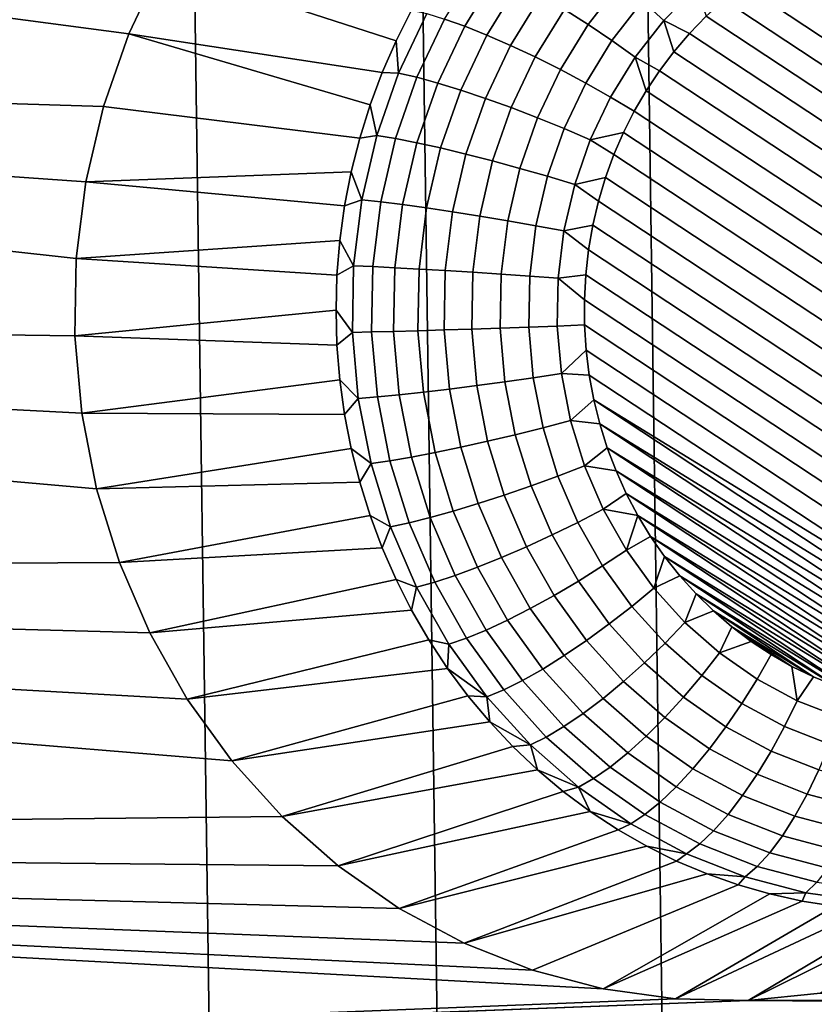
# Model space of a CAD drawing. Header units: metres. Extents: x -22 to 239, y -22 to 22.
# Tile 197 of 256: x 211.84 to 213, y 4.24 to 5.68. Entities that reach past the tile are written whole.
import ezdxf

# ---------------------------------------------------------------- set-up
doc = ezdxf.new("R2010")
doc.units = ezdxf.units.M
doc.layers.add('solid_10_151_033_XXX', color=7, linetype='CONTINUOUS')

msp = doc.modelspace()

# ---------------------------------------------------------------- linework, layer by layer
at = {"layer": 'solid_10_151_033_XXX'}
for points in [[(212.00592, -12.125679, 228.922043), (211.666092, 12.278622, 228.798355), (211.322037, 12.42083, 228.673126), (211.666092, -12.278622, 228.798355)], [(212.341324, -11.96209, 229.044113), (212.00592, 12.125679, 228.922043), (211.666092, 12.278622, 228.798355), (212.00592, -12.125679, 228.922043)], [(212.672134, -11.787946, 229.16452), (212.341324, 11.96209, 229.044113), (212.00592, 12.125679, 228.922043), (212.341324, -11.96209, 229.044113)], [(212.997879, -11.603481, 229.283081), (212.672134, 11.787946, 229.16452), (212.341324, 11.96209, 229.044113), (212.672134, -11.787946, 229.16452)], [(213.318314, -11.408838, 229.399719), (212.997879, 11.603481, 229.283081), (212.672134, 11.787946, 229.16452), (212.997879, -11.603481, 229.283081)], [(213.633255, -11.204146, 229.514343), (213.318314, 11.408838, 229.399719), (212.997879, 11.603481, 229.283081), (213.318314, -11.408838, 229.399719)], [(211.96167, 5.551855, 183.997635), (209.122543, 5.639505, 182.964279), (209.281891, 6.017778, 183.022278), (211.998688, 5.658023, 184.011108)], [(211.998688, 5.658023, 184.011108), (209.281891, 6.017778, 183.022278), (212.046585, 5.759, 184.028534)], [(213.755249, 5.27611, 183.586258), (212.985626, 5.784235, 183.306137), (213.017548, 5.798253, 183.317764), (213.752869, 5.312836, 183.585403)], [(213.755447, 5.239326, 183.586334), (212.954544, 5.768068, 183.29483), (212.985626, 5.784235, 183.306137), (213.755249, 5.27611, 183.586258)], [(213.753448, 5.202659, 183.585617), (212.924515, 5.749851, 183.283905), (212.954544, 5.768068, 183.29483), (213.755447, 5.239326, 183.586334)], [(212.368759, 5.601619, 183.345444), (211.998688, 5.658023, 184.011108), (212.046585, 5.759, 184.028534), (212.388992, 5.647821, 183.352798)], [(212.388992, 5.647821, 183.352798), (212.046585, 5.759, 184.028534), (212.411728, 5.692693, 183.361084)], [(212.537277, 5.747138, 183.283615), (212.48938, 5.669304, 183.26619), (212.45993, 5.679781, 183.294067), (212.509018, 5.759582, 183.311935)], [(212.716812, 5.732481, 183.235794), (212.669571, 5.671798, 183.218597), (212.634872, 5.693773, 183.226868), (212.684601, 5.757652, 183.24498)], [(212.827271, 5.726233, 183.251556), (212.780029, 5.677814, 183.234375), (212.748825, 5.705694, 183.232239), (212.799179, 5.757302, 183.250565)], [(212.568069, 5.731814, 183.259705), (212.521667, 5.656401, 183.242813), (212.48938, 5.669304, 183.26619), (212.537277, 5.747138, 183.283615)], [(213.749298, 5.166264, 183.584091), (212.895676, 5.729683, 183.273407), (212.924515, 5.749851, 183.283905), (213.753448, 5.202659, 183.585617)], [(212.600815, 5.71391, 183.240662), (212.556152, 5.641325, 183.224411), (212.521667, 5.656401, 183.242813), (212.568069, 5.731814, 183.259705)], [(212.748825, 5.705694, 183.232239), (212.704239, 5.648412, 183.216003), (212.669571, 5.671798, 183.218597), (212.716812, 5.732481, 183.235794)], [(212.842056, 5.683928, 183.253891), (212.817566, 5.658647, 183.24498), (212.780029, 5.677814, 183.234375), (212.827271, 5.726233, 183.251556)], [(213.743027, 5.130374, 183.581818), (212.868134, 5.707655, 183.263382), (212.895676, 5.729683, 183.273407), (213.749298, 5.166264, 183.584091)], [(212.634872, 5.693773, 183.226868), (212.592163, 5.624371, 183.211334), (212.556152, 5.641325, 183.224411), (212.600815, 5.71391, 183.240662)], [(212.780029, 5.677814, 183.234375), (212.73819, 5.624072, 183.219147), (212.704239, 5.648412, 183.216003), (212.748825, 5.705694, 183.232239)], [(213.734695, 5.095158, 183.578781), (212.842056, 5.683928, 183.253891), (212.868134, 5.707655, 183.263382), (213.743027, 5.130374, 183.581818)], [(212.388992, 5.647821, 183.352798), (212.411728, 5.692693, 183.361084), (212.433868, 5.68763, 183.325912), (212.392731, 5.600911, 183.310944)], [(212.392731, 5.600911, 183.310944), (212.433868, 5.68763, 183.325912), (212.45993, 5.679781, 183.294067), (212.419525, 5.594634, 183.279358)], [(212.669571, 5.671798, 183.218597), (212.628998, 5.605867, 183.203842), (212.592163, 5.624371, 183.211334), (212.634872, 5.693773, 183.226868)], [(213.72438, 5.060751, 183.575027), (212.817566, 5.658647, 183.24498), (212.842056, 5.683928, 183.253891), (213.734695, 5.095158, 183.578781)], [(212.419525, 5.594634, 183.279358), (212.45993, 5.679781, 183.294067), (212.48938, 5.669304, 183.26619), (212.449982, 5.586254, 183.251846)], [(212.449982, 5.586254, 183.251846), (212.48938, 5.669304, 183.26619), (212.521667, 5.656401, 183.242813), (212.483505, 5.575934, 183.228912)], [(212.704239, 5.648412, 183.216003), (212.665939, 5.586176, 183.202072), (212.628998, 5.605867, 183.203842), (212.669571, 5.671798, 183.218597)], [(212.794724, 5.631932, 183.236664), (212.773636, 5.603974, 183.228989), (212.73819, 5.624072, 183.219147), (212.780029, 5.677814, 183.234375)], [(212.817566, 5.658647, 183.24498), (212.794724, 5.631932, 183.236664), (212.780029, 5.677814, 183.234375)], [(212.335999, 5.50585, 183.333511), (211.96167, 5.551855, 183.997635), (211.998688, 5.658023, 184.011108), (212.351074, 5.554242, 183.339005)], [(212.368759, 5.601619, 183.345444), (212.351074, 5.554242, 183.339005), (211.998688, 5.658023, 184.011108)], [(212.483505, 5.575934, 183.228912), (212.521667, 5.656401, 183.242813), (212.556152, 5.641325, 183.224411), (212.519424, 5.563877, 183.211029)], [(213.712158, 5.027343, 183.570587), (212.794724, 5.631932, 183.236664), (212.817566, 5.658647, 183.24498), (213.72438, 5.060751, 183.575027)], [(211.920212, 5.216819, 183.982544), (208.973618, 5.256498, 182.910065), (209.122543, 5.639505, 182.964279), (211.922195, 5.329852, 183.983261)], [(211.936096, 5.442157, 183.988327), (211.922195, 5.329852, 183.983261), (209.122543, 5.639505, 182.964279)], [(211.96167, 5.551855, 183.997635), (211.936096, 5.442157, 183.988327), (209.122543, 5.639505, 182.964279)], [(212.392731, 5.600911, 183.310944), (212.368759, 5.601619, 183.345444), (212.388992, 5.647821, 183.352798)], [(212.519424, 5.563877, 183.211029), (212.556152, 5.641325, 183.224411), (212.592163, 5.624371, 183.211334), (212.557037, 5.550317, 183.198547)], [(212.73819, 5.624072, 183.219147), (212.702271, 5.565681, 183.20607), (212.665939, 5.586176, 183.202072), (212.704239, 5.648412, 183.216003)], [(212.557037, 5.550317, 183.198547), (212.592163, 5.624371, 183.211334), (212.628998, 5.605867, 183.203842), (212.595627, 5.535518, 183.191696)], [(212.754379, 5.574962, 183.22197), (212.736954, 5.544971, 183.215637), (212.702271, 5.565681, 183.20607), (212.73819, 5.624072, 183.219147)], [(212.773636, 5.603974, 183.228989), (212.754379, 5.574962, 183.22197), (212.73819, 5.624072, 183.219147)], [(213.698181, 4.995081, 183.565491), (212.773636, 5.603974, 183.228989), (212.794724, 5.631932, 183.236664), (213.712158, 5.027343, 183.570587)], [(212.392731, 5.600911, 183.310944), (212.360977, 5.509835, 183.299393), (212.351074, 5.554242, 183.339005), (212.368759, 5.601619, 183.345444)], [(212.419525, 5.594634, 183.279358), (212.388351, 5.505208, 183.268021), (212.360977, 5.509835, 183.299393), (212.392731, 5.600911, 183.310944)], [(212.595627, 5.535518, 183.191696), (212.628998, 5.605867, 183.203842), (212.665939, 5.586176, 183.202072), (212.634445, 5.519769, 183.190598)], [(213.682495, 4.964028, 183.559784), (212.754379, 5.574962, 183.22197), (212.773636, 5.603974, 183.228989), (213.698181, 4.995081, 183.565491)], [(212.449982, 5.586254, 183.251846), (212.419571, 5.499031, 183.240768), (212.388351, 5.505208, 183.268021), (212.419525, 5.594634, 183.279358)], [(212.483505, 5.575934, 183.228912), (212.454041, 5.491425, 183.218185), (212.419571, 5.499031, 183.240768), (212.449982, 5.586254, 183.251846)], [(212.634445, 5.519769, 183.190598), (212.665939, 5.586176, 183.202072), (212.702271, 5.565681, 183.20607), (212.672714, 5.503378, 183.195312)], [(212.519424, 5.563877, 183.211029), (212.491058, 5.482538, 183.200714), (212.454041, 5.491425, 183.218185), (212.483505, 5.575934, 183.228912)], [(213.66507, 4.934038, 183.553436), (212.736954, 5.544971, 183.215637), (212.754379, 5.574962, 183.22197), (213.682495, 4.964028, 183.559784)], [(212.335999, 5.50585, 183.333511), (212.323593, 5.456608, 183.328995), (211.936096, 5.442157, 183.988327), (211.96167, 5.551855, 183.997635)], [(212.360977, 5.509835, 183.299393), (212.335999, 5.50585, 183.333511), (212.351074, 5.554242, 183.339005)], [(212.557037, 5.550317, 183.198547), (212.529922, 5.472543, 183.188675), (212.491058, 5.482538, 183.200714), (212.519424, 5.563877, 183.211029)], [(212.672714, 5.503378, 183.195312), (212.702271, 5.565681, 183.20607), (212.736954, 5.544971, 183.215637), (212.721252, 5.513919, 183.209915)], [(212.595627, 5.535518, 183.191696), (212.56987, 5.461635, 183.182312), (212.529922, 5.472543, 183.188675), (212.557037, 5.550317, 183.198547)], [(213.645798, 4.905026, 183.546432), (212.721252, 5.513919, 183.209915), (212.736954, 5.544971, 183.215637), (213.66507, 4.934038, 183.553436)], [(212.634445, 5.519769, 183.190598), (212.610123, 5.450027, 183.181747), (212.56987, 5.461635, 183.182312), (212.595627, 5.535518, 183.191696)], [(212.360977, 5.509835, 183.299393), (212.339005, 5.415548, 183.291382), (212.323593, 5.456608, 183.328995), (212.335999, 5.50585, 183.333511)], [(212.388351, 5.505208, 183.268021), (212.366776, 5.41263, 183.260162), (212.339005, 5.415548, 183.291382), (212.360977, 5.509835, 183.299393)], [(212.672714, 5.503378, 183.195312), (212.649887, 5.437945, 183.187012), (212.610123, 5.450027, 183.181747), (212.634445, 5.519769, 183.190598)], [(212.672714, 5.503378, 183.195312), (212.721252, 5.513919, 183.209915), (212.707275, 5.481658, 183.204834)], [(213.624725, 4.877068, 183.538757), (212.707275, 5.481658, 183.204834), (212.721252, 5.513919, 183.209915), (213.645798, 4.905026, 183.546432)], [(212.419571, 5.499031, 183.240768), (212.398529, 5.408734, 183.233109), (212.366776, 5.41263, 183.260162), (212.388351, 5.505208, 183.268021)], [(212.454041, 5.491425, 183.218185), (212.43364, 5.403936, 183.21077), (212.398529, 5.408734, 183.233109), (212.419571, 5.499031, 183.240768)], [(212.649887, 5.437945, 183.187012), (212.672714, 5.503378, 183.195312), (212.707275, 5.481658, 183.204834), (212.695068, 5.448248, 183.200394)], [(212.491058, 5.482538, 183.200714), (212.471436, 5.398331, 183.193573), (212.43364, 5.403936, 183.21077), (212.454041, 5.491425, 183.218185)], [(212.529922, 5.472543, 183.188675), (212.511154, 5.392026, 183.181839), (212.471436, 5.398331, 183.193573), (212.491058, 5.482538, 183.200714)], [(213.601883, 4.850353, 183.530441), (212.695068, 5.448248, 183.200394), (212.707275, 5.481658, 183.204834), (213.624725, 4.877068, 183.538757)], [(212.56987, 5.461635, 183.182312), (212.552048, 5.385147, 183.175827), (212.511154, 5.392026, 183.181839), (212.529922, 5.472543, 183.188675)], [(212.323593, 5.456608, 183.328995), (212.313919, 5.406683, 183.32547), (211.936096, 5.442157, 183.988327)], [(212.339005, 5.415548, 183.291382), (212.313919, 5.406683, 183.32547), (212.323593, 5.456608, 183.328995)], [(212.610123, 5.450027, 183.181747), (212.593292, 5.377825, 183.175629), (212.552048, 5.385147, 183.175827), (212.56987, 5.461635, 183.182312)], [(212.313919, 5.406683, 183.32547), (212.306976, 5.356242, 183.322952), (211.922195, 5.329852, 183.983261), (211.936096, 5.442157, 183.988327)], [(212.649887, 5.437945, 183.187012), (212.634109, 5.370204, 183.181259), (212.593292, 5.377825, 183.175629), (212.610123, 5.450027, 183.181747)], [(212.634109, 5.370204, 183.181259), (212.649887, 5.437945, 183.187012), (212.684753, 5.413842, 183.19664), (212.676422, 5.378626, 183.193604)], [(212.649887, 5.437945, 183.187012), (212.695068, 5.448248, 183.200394), (212.684753, 5.413842, 183.19664)], [(213.577393, 4.825072, 183.52153), (212.684753, 5.413842, 183.19664), (212.695068, 5.448248, 183.200394), (213.601883, 4.850353, 183.530441)], [(212.339005, 5.415548, 183.291382), (212.327087, 5.319236, 183.287048), (212.306976, 5.356242, 183.322952), (212.313919, 5.406683, 183.32547)], [(212.366776, 5.41263, 183.260162), (212.355072, 5.318063, 183.255905), (212.327087, 5.319236, 183.287048), (212.339005, 5.415548, 183.291382)], [(212.398529, 5.408734, 183.233109), (212.387115, 5.316497, 183.228958), (212.355072, 5.318063, 183.255905), (212.366776, 5.41263, 183.260162)], [(212.43364, 5.403936, 183.21077), (212.422592, 5.314568, 183.206741), (212.387115, 5.316497, 183.228958), (212.398529, 5.408734, 183.233109)], [(213.551315, 4.801344, 183.512039), (212.676422, 5.378626, 183.193604), (212.684753, 5.413842, 183.19664), (213.577393, 4.825072, 183.52153)], [(212.471436, 5.398331, 183.193573), (212.4608, 5.312315, 183.189697), (212.422592, 5.314568, 183.206741), (212.43364, 5.403936, 183.21077)], [(212.511154, 5.392026, 183.181839), (212.500992, 5.309781, 183.178146), (212.4608, 5.312315, 183.189697), (212.471436, 5.398331, 183.193573)], [(212.552048, 5.385147, 183.175827), (212.542374, 5.307015, 183.172302), (212.500992, 5.309781, 183.178146), (212.511154, 5.392026, 183.181839)], [(212.593292, 5.377825, 183.175629), (212.584167, 5.304072, 183.172302), (212.542374, 5.307015, 183.172302), (212.552048, 5.385147, 183.175827)], [(212.634109, 5.370204, 183.181259), (212.625549, 5.301009, 183.178146), (212.584167, 5.304072, 183.172302), (212.593292, 5.377825, 183.175629)], [(212.625549, 5.301009, 183.178146), (212.634109, 5.370204, 183.181259), (212.670151, 5.342736, 183.191315), (212.666, 5.306342, 183.189804)], [(212.634109, 5.370204, 183.181259), (212.676422, 5.378626, 183.193604), (212.670151, 5.342736, 183.191315)], [(213.523773, 4.779317, 183.502014), (212.670151, 5.342736, 183.191315), (212.676422, 5.378626, 183.193604), (213.551315, 4.801344, 183.512039)], [(212.306976, 5.356242, 183.322952), (212.302795, 5.305457, 183.321426), (211.922195, 5.329852, 183.983261)], [(212.327087, 5.319236, 183.287048), (212.302795, 5.305457, 183.321426), (212.306976, 5.356242, 183.322952)], [(213.494934, 4.75915, 183.491516), (212.666, 5.306342, 183.189804), (212.670151, 5.342736, 183.191315), (213.523773, 4.779317, 183.502014)], [(212.302795, 5.305457, 183.321426), (212.301407, 5.2545, 183.320923), (211.920212, 5.216819, 183.982544), (211.922195, 5.329852, 183.983261)], [(212.327087, 5.319236, 183.287048), (212.325378, 5.222109, 183.286438), (212.301407, 5.2545, 183.320923), (212.302795, 5.305457, 183.321426)], [(212.355072, 5.318063, 183.255905), (212.353394, 5.222696, 183.255295), (212.325378, 5.222109, 183.286438), (212.327087, 5.319236, 183.287048)], [(212.387115, 5.316497, 183.228958), (212.385483, 5.22348, 183.228363), (212.353394, 5.222696, 183.255295), (212.355072, 5.318063, 183.255905)], [(212.422592, 5.314568, 183.206741), (212.421005, 5.224445, 183.206177), (212.385483, 5.22348, 183.228363), (212.387115, 5.316497, 183.228958)], [(212.4608, 5.312315, 183.189697), (212.459274, 5.225572, 183.189148), (212.421005, 5.224445, 183.206177), (212.422592, 5.314568, 183.206741)], [(212.500992, 5.309781, 183.178146), (212.499527, 5.22684, 183.177612), (212.459274, 5.225572, 183.189148), (212.4608, 5.312315, 183.189697)], [(212.542374, 5.307015, 183.172302), (212.541, 5.228224, 183.171799), (212.499527, 5.22684, 183.177612), (212.500992, 5.309781, 183.178146)], [(212.584167, 5.304072, 183.172302), (212.58287, 5.229696, 183.171829), (212.541, 5.228224, 183.171799), (212.542374, 5.307015, 183.172302)], [(212.625549, 5.301009, 183.178146), (212.624313, 5.231229, 183.177704), (212.58287, 5.229696, 183.171829), (212.584167, 5.304072, 183.172302)], [(212.624313, 5.231229, 183.177704), (212.625549, 5.301009, 183.178146), (212.664001, 5.269675, 183.189087), (212.6642, 5.23289, 183.189148)], [(212.625549, 5.301009, 183.178146), (212.666, 5.306342, 183.189804), (212.664001, 5.269675, 183.189087)], [(213.464905, 4.740932, 183.480591), (212.664001, 5.269675, 183.189087), (212.666, 5.306342, 183.189804), (213.494934, 4.75915, 183.491516)], [(213.433823, 4.724764, 183.469269), (212.6642, 5.23289, 183.189148), (212.664001, 5.269675, 183.189087), (213.464905, 4.740932, 183.480591)], [(211.951859, 4.993351, 183.994064), (211.985092, 4.885883, 184.006149), (208.83522, 4.869051, 182.859695), (208.973618, 5.256498, 182.910065)], [(211.930145, 5.104104, 183.98616), (211.951859, 4.993351, 183.994064), (208.973618, 5.256498, 182.910065)], [(211.920212, 5.216819, 183.982544), (211.930145, 5.104104, 183.98616), (208.973618, 5.256498, 182.910065)], [(212.301407, 5.2545, 183.320923), (212.302795, 5.203543, 183.321426), (211.920212, 5.216819, 183.982544)], [(212.325378, 5.222109, 183.286438), (212.302795, 5.203543, 183.321426), (212.301407, 5.2545, 183.320923)], [(212.325378, 5.222109, 183.286438), (212.333893, 5.125391, 183.289536), (212.306976, 5.152758, 183.322952), (212.302795, 5.203543, 183.321426)], [(212.353394, 5.222696, 183.255295), (212.361771, 5.12773, 183.258347), (212.333893, 5.125391, 183.289536), (212.325378, 5.222109, 183.286438)], [(212.385483, 5.22348, 183.228363), (212.393646, 5.130853, 183.231339), (212.361771, 5.12773, 183.258347), (212.353394, 5.222696, 183.255295)], [(212.421005, 5.224445, 183.206177), (212.428909, 5.134699, 183.209045), (212.393646, 5.130853, 183.231339), (212.385483, 5.22348, 183.228363)], [(212.459274, 5.225572, 183.189148), (212.466873, 5.139194, 183.19191), (212.428909, 5.134699, 183.209045), (212.421005, 5.224445, 183.206177)], [(212.499527, 5.22684, 183.177612), (212.506805, 5.144247, 183.180267), (212.466873, 5.139194, 183.19191), (212.459274, 5.225572, 183.189148)], [(212.541, 5.228224, 183.171799), (212.547913, 5.149763, 183.174316), (212.506805, 5.144247, 183.180267), (212.499527, 5.22684, 183.177612)], [(212.58287, 5.229696, 183.171829), (212.589386, 5.155632, 183.17421), (212.547913, 5.149763, 183.174316), (212.541, 5.228224, 183.171799)], [(212.624313, 5.231229, 183.177704), (212.630447, 5.161742, 183.179932), (212.589386, 5.155632, 183.17421), (212.58287, 5.229696, 183.171829)], [(212.630447, 5.161742, 183.179932), (212.624313, 5.231229, 183.177704), (212.6642, 5.23289, 183.189148), (212.66658, 5.196164, 183.190018)], [(213.401901, 4.710747, 183.457657), (212.66658, 5.196164, 183.190018), (212.6642, 5.23289, 183.189148), (213.433823, 4.724764, 183.469269)], [(212.302795, 5.203543, 183.321426), (212.306976, 5.152758, 183.322952), (211.930145, 5.104104, 183.98616), (211.920212, 5.216819, 183.982544)], [(212.630447, 5.161742, 183.179932), (212.66658, 5.196164, 183.190018), (212.671127, 5.159739, 183.191681)], [(213.369263, 4.69892, 183.44577), (212.671127, 5.159739, 183.191681), (212.66658, 5.196164, 183.190018), (213.401901, 4.710747, 183.457657)], [(212.306976, 5.152758, 183.322952), (212.313919, 5.102317, 183.32547), (211.930145, 5.104104, 183.98616)], [(212.333893, 5.125391, 183.289536), (212.313919, 5.102317, 183.32547), (212.306976, 5.152758, 183.322952)], [(212.547913, 5.149763, 183.174316), (212.563034, 5.072619, 183.179825), (212.52272, 5.063041, 183.18605), (212.506805, 5.144247, 183.180267)], [(212.589386, 5.155632, 183.17421), (212.603668, 5.082812, 183.179398), (212.563034, 5.072619, 183.179825), (212.547913, 5.149763, 183.174316)], [(212.630447, 5.161742, 183.179932), (212.643845, 5.093421, 183.184799), (212.603668, 5.082812, 183.179398), (212.589386, 5.155632, 183.17421)], [(212.643845, 5.093421, 183.184799), (212.630447, 5.161742, 183.179932), (212.671127, 5.159739, 183.191681), (212.677826, 5.123746, 183.194107)], [(213.369263, 4.69892, 183.44577), (212.677826, 5.123746, 183.194107), (212.671127, 5.159739, 183.191681)], [(212.428909, 5.134699, 183.209045), (212.446213, 5.046461, 183.215347), (212.411499, 5.039782, 183.237839), (212.393646, 5.130853, 183.231339)], [(212.466873, 5.139194, 183.19191), (212.483536, 5.054265, 183.197968), (212.446213, 5.046461, 183.215347), (212.428909, 5.134699, 183.209045)], [(212.506805, 5.144247, 183.180267), (212.52272, 5.063041, 183.18605), (212.483536, 5.054265, 183.197968), (212.466873, 5.139194, 183.19191)], [(212.333893, 5.125391, 183.289536), (212.352539, 5.030295, 183.296326), (212.323593, 5.052392, 183.328995), (212.313919, 5.102317, 183.32547)], [(212.361771, 5.12773, 183.258347), (212.380081, 5.034358, 183.264999), (212.352539, 5.030295, 183.296326), (212.333893, 5.125391, 183.289536)], [(212.393646, 5.130853, 183.231339), (212.411499, 5.039782, 183.237839), (212.380081, 5.034358, 183.264999), (212.361771, 5.12773, 183.258347)], [(212.643845, 5.093421, 183.184799), (212.677826, 5.123746, 183.194107), (212.68663, 5.088321, 183.197311)], [(213.336029, 4.689322, 183.433685), (212.68663, 5.088321, 183.197311), (212.677826, 5.123746, 183.194107)], [(213.369263, 4.69892, 183.44577), (213.336029, 4.689322, 183.433685), (212.677826, 5.123746, 183.194107)], [(212.313919, 5.102317, 183.32547), (212.323593, 5.052392, 183.328995), (211.951859, 4.993351, 183.994064), (211.930145, 5.104104, 183.98616)], [(212.643845, 5.093421, 183.184799), (212.664337, 5.027125, 183.192261), (212.625519, 5.01215, 183.187363), (212.603668, 5.082812, 183.179398)], [(212.664337, 5.027125, 183.192261), (212.643845, 5.093421, 183.184799), (212.68663, 5.088321, 183.197311), (212.697495, 5.053608, 183.201279)], [(212.603668, 5.082812, 183.179398), (212.625519, 5.01215, 183.187363), (212.586182, 4.997762, 183.188248), (212.563034, 5.072619, 183.179825)], [(213.302353, 4.681982, 183.421417), (212.697495, 5.053608, 183.201279), (212.68663, 5.088321, 183.197311)], [(213.336029, 4.689322, 183.433685), (213.302353, 4.681982, 183.421417), (212.68663, 5.088321, 183.197311)], [(212.52272, 5.063041, 183.18605), (212.547089, 4.984242, 183.194931), (212.509018, 4.971854, 183.207245), (212.483536, 5.054265, 183.197968)], [(212.563034, 5.072619, 183.179825), (212.586182, 4.997762, 183.188248), (212.547089, 4.984242, 183.194931), (212.52272, 5.063041, 183.18605)], [(212.323593, 5.052392, 183.328995), (212.335999, 5.00315, 183.333511), (211.951859, 4.993351, 183.994064)], [(212.352539, 5.030295, 183.296326), (212.335999, 5.00315, 183.333511), (212.323593, 5.052392, 183.328995)], [(212.483536, 5.054265, 183.197968), (212.509018, 4.971854, 183.207245), (212.472687, 4.960838, 183.224976), (212.446213, 5.046461, 183.215347)], [(212.664337, 5.027125, 183.192261), (212.697495, 5.053608, 183.201279), (212.710388, 5.019709, 183.205963)], [(213.268326, 4.676913, 183.409042), (212.710388, 5.019709, 183.205963), (212.697495, 5.053608, 183.201279)], [(213.302353, 4.681982, 183.421417), (213.268326, 4.676913, 183.409042), (212.697495, 5.053608, 183.201279)], [(212.380081, 5.034358, 183.264999), (212.408096, 4.943755, 183.275208), (212.381073, 4.93802, 183.306702), (212.352539, 5.030295, 183.296326)], [(212.411499, 5.039782, 183.237839), (212.438828, 4.95141, 183.247787), (212.408096, 4.943755, 183.275208), (212.380081, 5.034358, 183.264999)], [(212.446213, 5.046461, 183.215347), (212.472687, 4.960838, 183.224976), (212.438828, 4.95141, 183.247787), (212.411499, 5.039782, 183.237839)], [(212.352539, 5.030295, 183.296326), (212.381073, 4.93802, 183.306702), (212.351074, 4.954759, 183.339005), (212.335999, 5.00315, 183.333511)], [(212.664337, 5.027125, 183.192261), (212.691681, 4.963689, 183.202209), (212.654663, 4.944536, 183.197968), (212.625519, 5.01215, 183.187363)], [(212.691681, 4.963689, 183.202209), (212.664337, 5.027125, 183.192261), (212.710388, 5.019709, 183.205963), (212.725266, 4.986719, 183.21138)], [(213.234024, 4.674133, 183.396561), (212.725266, 4.986719, 183.21138), (212.710388, 5.019709, 183.205963)], [(213.268326, 4.676913, 183.409042), (213.234024, 4.674133, 183.396561), (212.710388, 5.019709, 183.205963)], [(212.625519, 5.01215, 183.187363), (212.654663, 4.944536, 183.197968), (212.617065, 4.926134, 183.199493), (212.586182, 4.997762, 183.188248)], [(212.335999, 5.00315, 183.333511), (212.351074, 4.954759, 183.339005), (211.985092, 4.885883, 184.006149), (211.951859, 4.993351, 183.994064)], [(212.586182, 4.997762, 183.188248), (212.617065, 4.926134, 183.199493), (212.57959, 4.908842, 183.206757), (212.547089, 4.984242, 183.194931)], [(212.547089, 4.984242, 183.194931), (212.57959, 4.908842, 183.206757), (212.543015, 4.892997, 183.21962), (212.509018, 4.971854, 183.207245)], [(212.691681, 4.963689, 183.202209), (212.725266, 4.986719, 183.21138), (212.742081, 4.954779, 183.217499)], [(213.199631, 4.673657, 183.384033), (212.742081, 4.954779, 183.217499), (212.725266, 4.986719, 183.21138)], [(213.234024, 4.674133, 183.396561), (213.199631, 4.673657, 183.384033), (212.725266, 4.986719, 183.21138)], [(212.509018, 4.971854, 183.207245), (212.543015, 4.892997, 183.21962), (212.508011, 4.878908, 183.237839), (212.472687, 4.960838, 183.224976)], [(212.691681, 4.963689, 183.202209), (212.725525, 4.90391, 183.214539), (212.690735, 4.88082, 183.21109), (212.654663, 4.944536, 183.197968)], [(212.691681, 4.963689, 183.202209), (212.742081, 4.954779, 183.217499), (212.725525, 4.90391, 183.214539)], [(212.351074, 4.954759, 183.339005), (212.368759, 4.907382, 183.345444), (211.985092, 4.885883, 184.006149)], [(212.381073, 4.93802, 183.306702), (212.368759, 4.907382, 183.345444), (212.351074, 4.954759, 183.339005)], [(212.438828, 4.95141, 183.247787), (212.475281, 4.86685, 183.261047), (212.445465, 4.857059, 183.288803), (212.408096, 4.943755, 183.275208)], [(212.472687, 4.960838, 183.224976), (212.508011, 4.878908, 183.237839), (212.475281, 4.86685, 183.261047), (212.438828, 4.95141, 183.247787)], [(212.725525, 4.90391, 183.214539), (212.742081, 4.954779, 183.217499), (212.760757, 4.924007, 183.224304)], [(213.165253, 4.675489, 183.371521), (212.760757, 4.924007, 183.224304), (212.742081, 4.954779, 183.217499)], [(213.199631, 4.673657, 183.384033), (213.165253, 4.675489, 183.371521), (212.742081, 4.954779, 183.217499)], [(212.381073, 4.93802, 183.306702), (212.419144, 4.849724, 183.320557), (212.388992, 4.861179, 183.352798), (212.368759, 4.907382, 183.345444)], [(212.408096, 4.943755, 183.275208), (212.445465, 4.857059, 183.288803), (212.419144, 4.849724, 183.320557), (212.381073, 4.93802, 183.306702)], [(212.654663, 4.944536, 183.197968), (212.690735, 4.88082, 183.21109), (212.655273, 4.858635, 183.213394), (212.617065, 4.926134, 183.199493)], [(212.617065, 4.926134, 183.199493), (212.655273, 4.858635, 183.213394), (212.619827, 4.837789, 183.22139), (212.57959, 4.908842, 183.206757)], [(212.765457, 4.84854, 183.229065), (212.725525, 4.90391, 183.214539), (212.760757, 4.924007, 183.224304), (212.781265, 4.894506, 183.231766)], [(213.130997, 4.67963, 183.359055), (212.781265, 4.894506, 183.231766), (212.760757, 4.924007, 183.224304)], [(213.165253, 4.675489, 183.371521), (213.130997, 4.67963, 183.359055), (212.760757, 4.924007, 183.224304)], [(212.368759, 4.907382, 183.345444), (212.388992, 4.861179, 183.352798), (212.029449, 4.782983, 184.022308), (211.985092, 4.885883, 184.006149)], [(212.57959, 4.908842, 183.206757), (212.619827, 4.837789, 183.22139), (212.585083, 4.818687, 183.23494), (212.543015, 4.892997, 183.21962)], [(212.543015, 4.892997, 183.21962), (212.585083, 4.818687, 183.23494), (212.551727, 4.801702, 183.253754), (212.508011, 4.878908, 183.237839)], [(212.725525, 4.90391, 183.214539), (212.765457, 4.84854, 183.229065), (212.733292, 4.821804, 183.226578), (212.690735, 4.88082, 183.21109)], [(212.765457, 4.84854, 183.229065), (212.781265, 4.894506, 183.231766), (212.803467, 4.866439, 183.239853)], [(213.097046, 4.686068, 183.346695), (212.803467, 4.866439, 183.239853), (212.781265, 4.894506, 183.231766)], [(213.130997, 4.67963, 183.359055), (213.097046, 4.686068, 183.346695), (212.781265, 4.894506, 183.231766)], [(211.985092, 4.885883, 184.006149), (212.029449, 4.782983, 184.022308), (208.83522, 4.869051, 182.859695)], [(212.508011, 4.878908, 183.237839), (212.551727, 4.801702, 183.253754), (212.520401, 4.787166, 183.277466), (212.475281, 4.86685, 183.261047)], [(212.690735, 4.88082, 183.21109), (212.733292, 4.821804, 183.226578), (212.700363, 4.796115, 183.229813), (212.655273, 4.858635, 183.213394)], [(212.149078, 4.596286, 184.065842), (212.222763, 4.514889, 184.092667), (208.707474, 4.477501, 182.813202), (208.83522, 4.869051, 182.859695)], [(212.084274, 4.686153, 184.042252), (212.149078, 4.596286, 184.065842), (208.83522, 4.869051, 182.859695)], [(212.029449, 4.782983, 184.022308), (212.084274, 4.686153, 184.042252), (208.83522, 4.869051, 182.859695)], [(212.475281, 4.86685, 183.261047), (212.520401, 4.787166, 183.277466), (212.49173, 4.775361, 183.305634), (212.445465, 4.857059, 183.288803)], [(212.810959, 4.798275, 183.245621), (212.765457, 4.84854, 183.229065), (212.803467, 4.866439, 183.239853), (212.827301, 4.839924, 183.24852)], [(213.063553, 4.694769, 183.334503), (212.827301, 4.839924, 183.24852), (212.803467, 4.866439, 183.239853)], [(213.097046, 4.686068, 183.346695), (213.063553, 4.694769, 183.334503), (212.803467, 4.866439, 183.239853)], [(212.388992, 4.861179, 183.352798), (212.411728, 4.816307, 183.361084), (212.029449, 4.782983, 184.022308)], [(212.419144, 4.849724, 183.320557), (212.411728, 4.816307, 183.361084), (212.388992, 4.861179, 183.352798)], [(212.419144, 4.849724, 183.320557), (212.466248, 4.766518, 183.337708), (212.43689, 4.772918, 183.370239), (212.411728, 4.816307, 183.361084)], [(212.445465, 4.857059, 183.288803), (212.49173, 4.775361, 183.305634), (212.466248, 4.766518, 183.337708), (212.419144, 4.849724, 183.320557)], [(212.655273, 4.858635, 183.213394), (212.700363, 4.796115, 183.229813), (212.667282, 4.771976, 183.238663), (212.619827, 4.837789, 183.22139)], [(212.765457, 4.84854, 183.229065), (212.810959, 4.798275, 183.245621), (212.781799, 4.768228, 183.244232), (212.733292, 4.821804, 183.226578)], [(212.619827, 4.837789, 183.22139), (212.667282, 4.771976, 183.238663), (212.63472, 4.749857, 183.253006), (212.585083, 4.818687, 183.23494)], [(212.810959, 4.798275, 183.245621), (212.827301, 4.839924, 183.24852), (212.852661, 4.815053, 183.257751)], [(213.03064, 4.705708, 183.322525), (212.852661, 4.815053, 183.257751), (212.827301, 4.839924, 183.24852)], [(213.063553, 4.694769, 183.334503), (213.03064, 4.705708, 183.322525), (212.827301, 4.839924, 183.24852)], [(212.585083, 4.818687, 183.23494), (212.63472, 4.749857, 183.253006), (212.603287, 4.73019, 183.272522), (212.551727, 4.801702, 183.253754)], [(212.733292, 4.821804, 183.226578), (212.781799, 4.768228, 183.244232), (212.75174, 4.739359, 183.248505), (212.700363, 4.796115, 183.229813)], [(212.411728, 4.816307, 183.361084), (212.43689, 4.772918, 183.370239), (212.084274, 4.686153, 184.042252), (212.029449, 4.782983, 184.022308)], [(212.86145, 4.753748, 183.264008), (212.810959, 4.798275, 183.245621), (212.852661, 4.815053, 183.257751), (212.879425, 4.791954, 183.267487)], [(212.998444, 4.718828, 183.310806), (212.879425, 4.791954, 183.267487), (212.852661, 4.815053, 183.257751)], [(213.03064, 4.705708, 183.322525), (212.998444, 4.718828, 183.310806), (212.852661, 4.815053, 183.257751)], [(212.551727, 4.801702, 183.253754), (212.603287, 4.73019, 183.272522), (212.573624, 4.713357, 183.296844), (212.520401, 4.787166, 183.277466)], [(212.700363, 4.796115, 183.229813), (212.75174, 4.739359, 183.248505), (212.721359, 4.712231, 183.258347), (212.667282, 4.771976, 183.238663)], [(212.810959, 4.798275, 183.245621), (212.86145, 4.753748, 183.264008), (212.835617, 4.720768, 183.263824), (212.781799, 4.768228, 183.244232)], [(212.86145, 4.753748, 183.264008), (212.879425, 4.791954, 183.267487), (212.907501, 4.770711, 183.27771)], [(212.967133, 4.73407, 183.299408), (212.907501, 4.770711, 183.27771), (212.879425, 4.791954, 183.267487)], [(212.998444, 4.718828, 183.310806), (212.967133, 4.73407, 183.299408), (212.879425, 4.791954, 183.267487)], [(212.49173, 4.775361, 183.305634), (212.54628, 4.699688, 183.3255), (212.52182, 4.689449, 183.357925), (212.466248, 4.766518, 183.337708)], [(212.520401, 4.787166, 183.277466), (212.573624, 4.713357, 183.296844), (212.54628, 4.699688, 183.3255), (212.49173, 4.775361, 183.305634)], [(212.43689, 4.772918, 183.370239), (212.464355, 4.731159, 183.380234), (212.084274, 4.686153, 184.042252)], [(212.466248, 4.766518, 183.337708), (212.464355, 4.731159, 183.380234), (212.43689, 4.772918, 183.370239)], [(212.466248, 4.766518, 183.337708), (212.52182, 4.689449, 183.357925), (212.464355, 4.731159, 183.380234)], [(212.667282, 4.771976, 183.238663), (212.721359, 4.712231, 183.258347), (212.691269, 4.687374, 183.27359), (212.63472, 4.749857, 183.253006)], [(212.781799, 4.768228, 183.244232), (212.835617, 4.720768, 183.263824), (212.808762, 4.689081, 183.269257), (212.75174, 4.739359, 183.248505)], [(212.916321, 4.715518, 183.283981), (212.86145, 4.753748, 183.264008), (212.907501, 4.770711, 183.27771), (212.936768, 4.751389, 183.288361)], [(212.967133, 4.73407, 183.299408), (212.936768, 4.751389, 183.288361), (212.907501, 4.770711, 183.27771)], [(212.63472, 4.749857, 183.253006), (212.691269, 4.687374, 183.27359), (212.662048, 4.665271, 183.2939), (212.603287, 4.73019, 183.272522)], [(212.86145, 4.753748, 183.264008), (212.916321, 4.715518, 183.283981), (212.894104, 4.68002, 183.28511), (212.835617, 4.720768, 183.263824)], [(212.974869, 4.684065, 183.305283), (212.916321, 4.715518, 183.283981), (212.936768, 4.751389, 183.288361), (212.967133, 4.73407, 183.299408)], [(212.75174, 4.739359, 183.248505), (212.808762, 4.689081, 183.269257), (212.781387, 4.659306, 183.280197), (212.721359, 4.712231, 183.258347)], [(212.974869, 4.684065, 183.305283), (212.967133, 4.73407, 183.299408), (212.998444, 4.718828, 183.310806)], [(212.464355, 4.731159, 183.380234), (212.494064, 4.69117, 183.391052), (212.149078, 4.596286, 184.065842), (212.084274, 4.686153, 184.042252)], [(212.52182, 4.689449, 183.357925), (212.494064, 4.69117, 183.391052), (212.464355, 4.731159, 183.380234)], [(212.603287, 4.73019, 183.272522), (212.662048, 4.665271, 183.2939), (212.634277, 4.646355, 183.318924), (212.573624, 4.713357, 183.296844)], [(212.835617, 4.720768, 183.263824), (212.894104, 4.68002, 183.28511), (212.870712, 4.645914, 183.291809), (212.808762, 4.689081, 183.269257)], [(213.036362, 4.659787, 183.327667), (212.974869, 4.684065, 183.305283), (212.998444, 4.718828, 183.310806), (213.03064, 4.705708, 183.322525)], [(212.573624, 4.713357, 183.296844), (212.634277, 4.646355, 183.318924), (212.608475, 4.630993, 183.348129), (212.54628, 4.699688, 183.3255)], [(212.721359, 4.712231, 183.258347), (212.781387, 4.659306, 183.280197), (212.754044, 4.632022, 183.296432), (212.691269, 4.687374, 183.27359)], [(212.916321, 4.715518, 183.283981), (212.974869, 4.684065, 183.305283), (212.956497, 4.646496, 183.307831), (212.894104, 4.68002, 183.28511)], [(212.494064, 4.69117, 183.391052), (212.525925, 4.653088, 183.402634), (212.149078, 4.596286, 184.065842)], [(212.52182, 4.689449, 183.357925), (212.525925, 4.653088, 183.402634), (212.494064, 4.69117, 183.391052)], [(212.54628, 4.699688, 183.3255), (212.608475, 4.630993, 183.348129), (212.585144, 4.619486, 183.380981), (212.52182, 4.689449, 183.357925)], [(212.52182, 4.689449, 183.357925), (212.585144, 4.619486, 183.380981), (212.525925, 4.653088, 183.402634)], [(212.808762, 4.689081, 183.269257), (212.870712, 4.645914, 183.291809), (212.846603, 4.613865, 183.30394), (212.781387, 4.659306, 183.280197)], [(212.691269, 4.687374, 183.27359), (212.754044, 4.632022, 183.296432), (212.72728, 4.607762, 183.317642), (212.662048, 4.665271, 183.2939)], [(212.894104, 4.68002, 183.28511), (212.956497, 4.646496, 183.307831), (212.936813, 4.6104, 183.315872), (212.870712, 4.645914, 183.291809)], [(212.974869, 4.684065, 183.305283), (213.036362, 4.659787, 183.327667), (213.022034, 4.620618, 183.33168), (212.956497, 4.646496, 183.307831)], [(212.662048, 4.665271, 183.2939), (212.72728, 4.607762, 183.317642), (212.701584, 4.586999, 183.343414), (212.634277, 4.646355, 183.318924)], [(212.525925, 4.653088, 183.402634), (212.559799, 4.61704, 183.414963), (212.222763, 4.514889, 184.092667), (212.149078, 4.596286, 184.065842)], [(212.585144, 4.619486, 183.380981), (212.559799, 4.61704, 183.414963), (212.525925, 4.653088, 183.402634)], [(212.634277, 4.646355, 183.318924), (212.701584, 4.586999, 183.343414), (212.67749, 4.570139, 183.373245), (212.608475, 4.630993, 183.348129)], [(212.781387, 4.659306, 183.280197), (212.846603, 4.613865, 183.30394), (212.82225, 4.584498, 183.321259), (212.754044, 4.632022, 183.296432)], [(212.870712, 4.645914, 183.291809), (212.936813, 4.6104, 183.315872), (212.916199, 4.576481, 183.329269), (212.846603, 4.613865, 183.30394)], [(212.956497, 4.646496, 183.307831), (213.022034, 4.620618, 183.33168), (213.006241, 4.582986, 183.341141), (212.936813, 4.6104, 183.315872)], [(212.754044, 4.632022, 183.296432), (212.82225, 4.584498, 183.321259), (212.798141, 4.558387, 183.343445), (212.72728, 4.607762, 183.317642)], [(212.559799, 4.61704, 183.414963), (212.595581, 4.58315, 183.427994), (212.222763, 4.514889, 184.092667)], [(212.585144, 4.619486, 183.380981), (212.595581, 4.58315, 183.427994), (212.559799, 4.61704, 183.414963)], [(212.608475, 4.630993, 183.348129), (212.67749, 4.570139, 183.373245), (212.655441, 4.557509, 183.40657), (212.585144, 4.619486, 183.380981)], [(212.585144, 4.619486, 183.380981), (212.655441, 4.557509, 183.40657), (212.595581, 4.58315, 183.427994)], [(212.72728, 4.607762, 183.317642), (212.798141, 4.558387, 183.343445), (212.774734, 4.536039, 183.370041), (212.701584, 4.586999, 183.343414)], [(212.846603, 4.613865, 183.30394), (212.916199, 4.576481, 183.329269), (212.895035, 4.545401, 183.347748), (212.82225, 4.584498, 183.321259)], [(212.936813, 4.6104, 183.315872), (213.006241, 4.582986, 183.341141), (212.989273, 4.547623, 183.355865), (212.916199, 4.576481, 183.329269)], [(212.595581, 4.58315, 183.427994), (212.633148, 4.551531, 183.441666), (212.304703, 4.442642, 184.122482), (212.222763, 4.514889, 184.092667)], [(212.655441, 4.557509, 183.40657), (212.633148, 4.551531, 183.441666), (212.595581, 4.58315, 183.427994)], [(212.701584, 4.586999, 183.343414), (212.774734, 4.536039, 183.370041), (212.752472, 4.517891, 183.400543), (212.67749, 4.570139, 183.373245)], [(212.82225, 4.584498, 183.321259), (212.895035, 4.545401, 183.347748), (212.873764, 4.517765, 183.370956), (212.798141, 4.558387, 183.343445)], [(212.916199, 4.576481, 183.329269), (212.989273, 4.547623, 183.355865), (212.971466, 4.51522, 183.375565), (212.895035, 4.545401, 183.347748)], [(213.006241, 4.582986, 183.341141), (213.078125, 4.564017, 183.367294), (213.064941, 4.527655, 183.383408), (212.989273, 4.547623, 183.355865)], [(212.67749, 4.570139, 183.373245), (212.752472, 4.517891, 183.400543), (212.731812, 4.504297, 183.434357), (212.655441, 4.557509, 183.40657)], [(212.633148, 4.551531, 183.441666), (212.672394, 4.522291, 183.455948), (212.304703, 4.442642, 184.122482)], [(212.655441, 4.557509, 183.40657), (212.672394, 4.522291, 183.455948), (212.633148, 4.551531, 183.441666)], [(212.655441, 4.557509, 183.40657), (212.731812, 4.504297, 183.434357), (212.672394, 4.522291, 183.455948)], [(212.798141, 4.558387, 183.343445), (212.873764, 4.517765, 183.370956), (212.852768, 4.494113, 183.398438), (212.774734, 4.536039, 183.370041)], [(212.895035, 4.545401, 183.347748), (212.971466, 4.51522, 183.375565), (212.953171, 4.486408, 183.399857), (212.873764, 4.517765, 183.370956)], [(212.989273, 4.547623, 183.355865), (213.064941, 4.527655, 183.383408), (213.050598, 4.494337, 183.404373), (212.971466, 4.51522, 183.375565)], [(212.774734, 4.536039, 183.370041), (212.852768, 4.494113, 183.398438), (212.832489, 4.474906, 183.429672), (212.752472, 4.517891, 183.400543)], [(212.672394, 4.522291, 183.455948), (212.713165, 4.495528, 183.470795), (212.393631, 4.380681, 184.154846), (212.304703, 4.442642, 184.122482)], [(212.731812, 4.504297, 183.434357), (212.713165, 4.495528, 183.470795), (212.672394, 4.522291, 183.455948)], [(212.752472, 4.517891, 183.400543), (212.832489, 4.474906, 183.429672), (212.813309, 4.460519, 183.46402), (212.731812, 4.504297, 183.434357)], [(212.873764, 4.517765, 183.370956), (212.953171, 4.486408, 183.399857), (212.934738, 4.46175, 183.428268), (212.852768, 4.494113, 183.398438)], [(212.222763, 4.514889, 184.092667), (212.304703, 4.442642, 184.122482), (208.707474, 4.477501, 182.813202)], [(212.731812, 4.504297, 183.434357), (212.813309, 4.460519, 183.46402), (212.755341, 4.471334, 183.486145), (212.713165, 4.495528, 183.470795)], [(212.971466, 4.51522, 183.375565), (213.050598, 4.494337, 183.404373), (213.035385, 4.464711, 183.429779), (212.953171, 4.486408, 183.399857)], [(212.713165, 4.495528, 183.470795), (212.755341, 4.471334, 183.486145), (212.393631, 4.380681, 184.154846)], [(212.852768, 4.494113, 183.398438), (212.934738, 4.46175, 183.428268), (212.916519, 4.441725, 183.460251), (212.832489, 4.474906, 183.429672)], [(212.69136, 4.263105, 184.263214), (212.79689, 4.248319, 184.301636), (208.590469, 4.082078, 182.770615), (208.707474, 4.477501, 182.813202)], [(212.588287, 4.290311, 184.225693), (212.69136, 4.263105, 184.263214), (208.707474, 4.477501, 182.813202)], [(212.48851, 4.329706, 184.189392), (212.588287, 4.290311, 184.225693), (208.707474, 4.477501, 182.813202)], [(212.393631, 4.380681, 184.154846), (212.48851, 4.329706, 184.189392), (208.707474, 4.477501, 182.813202)], [(212.304703, 4.442642, 184.122482), (212.393631, 4.380681, 184.154846), (208.707474, 4.477501, 182.813202)], [(212.832489, 4.474906, 183.429672), (212.916519, 4.441725, 183.460251), (212.898895, 4.426725, 183.495178), (212.813309, 4.460519, 183.46402)], [(212.953171, 4.486408, 183.399857), (213.035385, 4.464711, 183.429779), (213.019592, 4.439355, 183.459152), (212.934738, 4.46175, 183.428268)], [(212.798752, 4.449789, 183.501938), (212.48851, 4.329706, 184.189392), (212.393631, 4.380681, 184.154846), (212.755341, 4.471334, 183.486145)], [(212.813309, 4.460519, 183.46402), (212.798752, 4.449789, 183.501938), (212.755341, 4.471334, 183.486145)], [(212.813309, 4.460519, 183.46402), (212.898895, 4.426725, 183.495178), (212.843277, 4.430967, 183.518143), (212.798752, 4.449789, 183.501938)], [(212.934738, 4.46175, 183.428268), (213.019592, 4.439355, 183.459152), (213.00351, 4.418766, 183.491913), (212.916519, 4.441725, 183.460251)], [(212.798752, 4.449789, 183.501938), (212.843277, 4.430967, 183.518143), (212.48851, 4.329706, 184.189392)], [(212.888748, 4.414932, 183.534698), (212.588287, 4.290311, 184.225693), (212.48851, 4.329706, 184.189392), (212.843277, 4.430967, 183.518143)], [(212.898895, 4.426725, 183.495178), (212.888748, 4.414932, 183.534698), (212.843277, 4.430967, 183.518143)], [(212.916519, 4.441725, 183.460251), (213.00351, 4.418766, 183.491913), (212.987488, 4.403342, 183.52742), (212.898895, 4.426725, 183.495178)], [(212.898895, 4.426725, 183.495178), (212.987488, 4.403342, 183.52742), (212.935013, 4.401738, 183.551544), (212.888748, 4.414932, 183.534698)], [(213.00351, 4.418766, 183.491913), (213.092377, 4.406315, 183.524261), (213.077988, 4.390662, 183.560364), (212.987488, 4.403342, 183.52742)], [(212.888748, 4.414932, 183.534698), (212.935013, 4.401738, 183.551544), (212.69136, 4.263105, 184.263214), (212.588287, 4.290311, 184.225693)], [(212.935013, 4.401738, 183.551544), (212.981934, 4.391429, 183.568619), (212.69136, 4.263105, 184.263214)], [(212.987488, 4.403342, 183.52742), (212.981934, 4.391429, 183.568619), (212.935013, 4.401738, 183.551544)], [(212.987488, 4.403342, 183.52742), (213.077988, 4.390662, 183.560364), (213.029327, 4.38404, 183.585861), (212.981934, 4.391429, 183.568619)], [(212.981934, 4.391429, 183.568619), (213.029327, 4.38404, 183.585861), (212.79689, 4.248319, 184.301636), (212.69136, 4.263105, 184.263214)], [(213.029327, 4.38404, 183.585861), (213.077057, 4.379597, 183.603241), (212.79689, 4.248319, 184.301636)], [(213.077057, 4.379597, 183.603241), (213.124939, 4.378115, 183.620667), (212.903107, 4.246202, 184.340286), (212.79689, 4.248319, 184.301636)], [(213.172821, 4.379597, 183.638092), (213.220535, 4.38404, 183.655457), (213.009033, 4.256772, 184.378845), (212.903107, 4.246202, 184.340286)], [(213.124939, 4.378115, 183.620667), (213.172821, 4.379597, 183.638092), (212.903107, 4.246202, 184.340286)], [(212.79689, 4.248319, 184.301636), (212.903107, 4.246202, 184.340286), (208.590469, 4.082078, 182.770615)], [(212.903107, 4.246202, 184.340286), (234.249344, 4.082082, 192.10968), (208.590469, 4.082078, 182.770615)], [(229.936691, 4.246202, 190.540009), (212.903107, 4.246202, 184.340286), (213.009033, 4.256772, 184.378845)], [(229.936691, 4.246202, 190.540009), (234.249344, 4.082082, 192.10968), (212.903107, 4.246202, 184.340286)]]:
    msp.add_3dface(points, dxfattribs=at)

doc.saveas('drawing.dxf')
